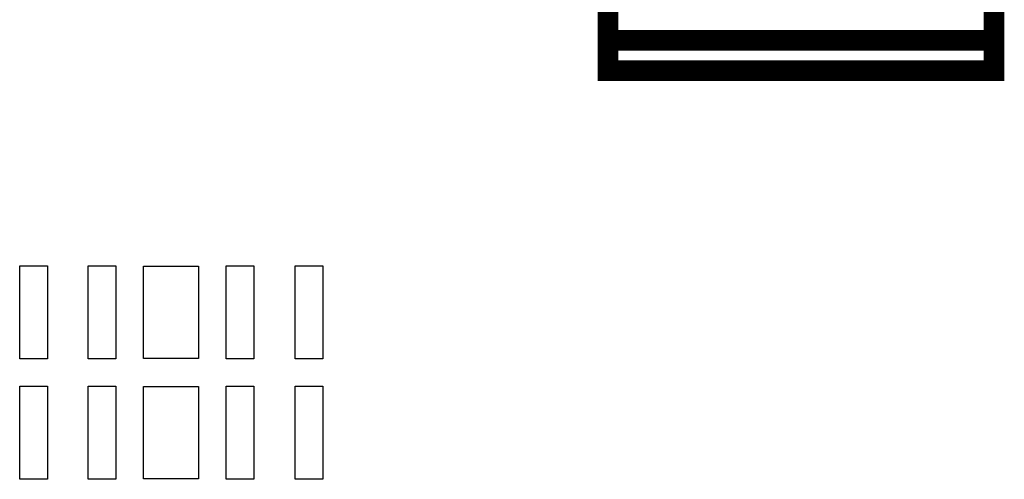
# Model space of a CAD drawing. Extents: x -181 to 108, y -18 to 160.
# Tile 8 of 17: x 25.95 to 33.1, y 12.22 to 15.56. Entities that reach past the tile are written whole.
import ezdxf

# ---------------------------------------------------------------- set-up
doc = ezdxf.new("R2010")
doc.units = 0
doc.layers.add('PACKAGE_GEOMETRY_SILKSCREEN_TOP', color=4, linetype='CONTINUOUS')
doc.layers.add('PIN_TOP', color=5, linetype='CONTINUOUS')

msp = doc.modelspace()

# ---------------------------------------------------------------- linework, layer by layer
at = {"layer": 'PACKAGE_GEOMETRY_SILKSCREEN_TOP', "const_width": 0.150114}
for points in [[(33.023048, 15.18793), (30.222952, 15.18793), (30.222952, 21.38807), (33.023048, 21.38807), (33.023048, 15.18793)], [(30.222952, 15.407894), (32.97301, 15.407894)]]:
    msp.add_lwpolyline(points, dxfattribs=at)
at = {"layer": 'PIN_TOP'}
for points in [[(26.153872, 13.77315), (26.153872, 13.09751), (25.953212, 13.09751), (25.953212, 13.77315)], [(26.651712, 13.77315), (26.651712, 13.09751), (26.451052, 13.09751), (26.451052, 13.77315)], [(27.251152, 13.77061), (27.251152, 13.10005), (26.852372, 13.10005), (26.852372, 13.77061)], [(27.652472, 13.77315), (27.652472, 13.09751), (27.451812, 13.09751), (27.451812, 13.77315)], [(28.152852, 13.77315), (28.152852, 13.09751), (27.952192, 13.09751), (27.952192, 13.77315)], [(26.153872, 12.89939), (26.153872, 12.22375), (25.953212, 12.22375), (25.953212, 12.89939)], [(26.651712, 12.89939), (26.651712, 12.22375), (26.451052, 12.22375), (26.451052, 12.89939)], [(27.251152, 12.89685), (27.251152, 12.22629), (26.852372, 12.22629), (26.852372, 12.89685)], [(27.652472, 12.89939), (27.652472, 12.22375), (27.451812, 12.22375), (27.451812, 12.89939)], [(28.152852, 12.89939), (28.152852, 12.22375), (27.952192, 12.22375), (27.952192, 12.89939)]]:
    msp.add_lwpolyline(points, close=True, dxfattribs=at)

doc.saveas('drawing.dxf')
